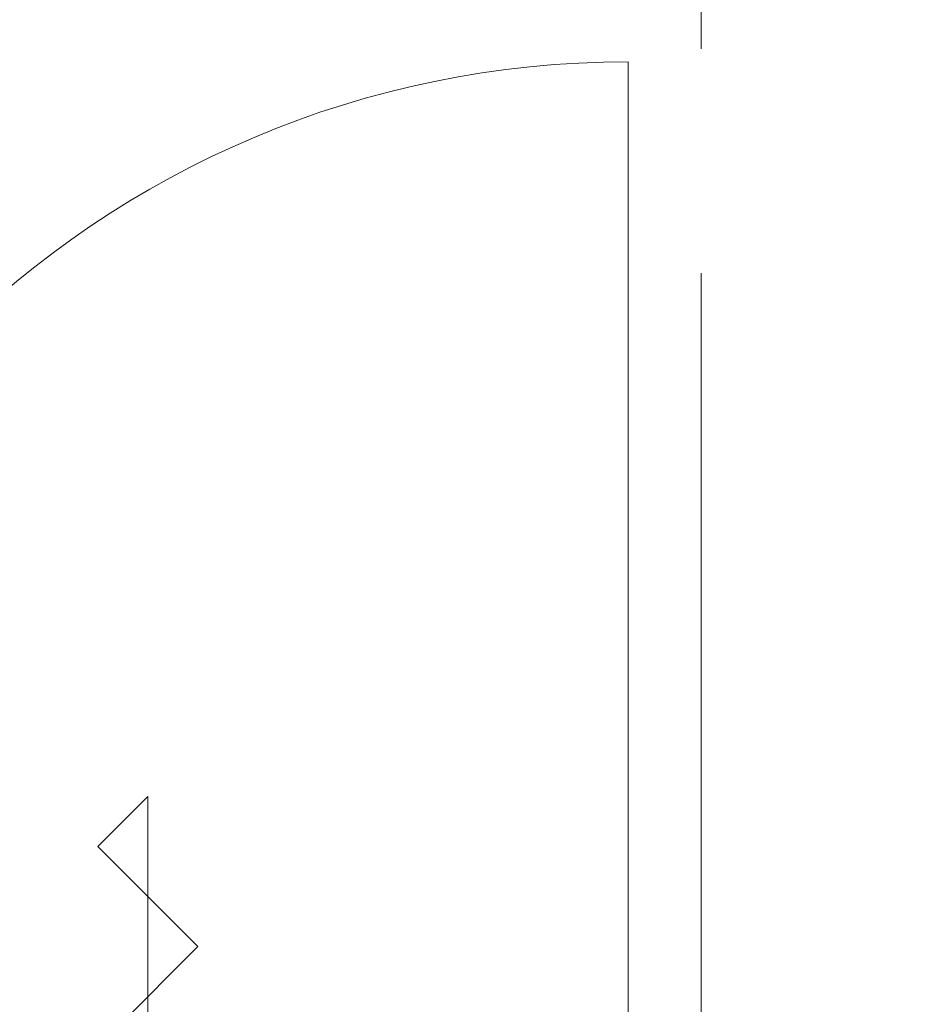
# Model space of a CAD drawing. Extents: x 3165 to 57695, y -7842 to 39081.
# Tile 148 of 248: x 37034 to 37674, y 34230 to 34926. Entities that reach past the tile are written whole.
import ezdxf

# ---------------------------------------------------------------- set-up
doc = ezdxf.new("R2010")
doc.units = 0
doc.header["$LTSCALE"] = 50
doc.linetypes.add('Onderlegger 3e verdieping$0$stramien', pattern=[22.225, 12.7, -3.175, 3.175, -3.175])
doc.layers.get('0').update_dxf_attribs({"linetype": 'CONTINUOUS'})
for name, color, linetype, lineweight in [('Onderlegger 3e verdieping$0$A-AREA-IDEN', 8, 'CONTINUOUS', 18), ('Onderlegger 3e verdieping$0$A-DETL-GENF', 8, 'CONTINUOUS', 18), ('Onderlegger 3e verdieping$0$A-DOOR', 8, 'CONTINUOUS', 25), ('Onderlegger 3e verdieping$0$A-GENM', 8, 'CONTINUOUS', 18), ('Onderlegger 3e verdieping$0$S-GRID', 8, 'CONTINUOUS', 18)]:
    doc.layers.add(name, color=color, linetype=linetype, lineweight=lineweight)
doc.styles.add('Onderlegger 3e verdieping$0$Tahoma_1', font='TAHOMA.TTF', dxfattribs={"height": 238.040123})

# ---------------------------------------------------------------- blocks, each defined once
blk = doc.blocks.new('Onderlegger 3e verdieping$0$32_KA_hout_67-114-enkele_deur_met dorpel - H630d-V114-Plotview 3e Verdieping - schaal 1 op 100')
at = {"layer": 'Onderlegger 3e verdieping$0$A-DETL-GENF'}
for p, q in [((0, 212.13), (-35.36, 176.78)), ((0, -212.13), (0, 212.13)), ((-35.36, 176.78), (35.36, 106.07)), ((35.36, 106.07), (-35.36, 35.36))]:
    blk.add_line(p, q, dxfattribs=at)
at = {"layer": 'Onderlegger 3e verdieping$0$A-GENM'}
blk.add_line((339.89, 52), (339.89, 732), dxfattribs=at)
blk.add_arc((339.89, 52), 680, 90, 180, dxfattribs=at)
blk = doc.blocks.new('Onderlegger 3e verdieping')
at = {"layer": 'Onderlegger 3e verdieping$0$S-GRID', "linetype": 'Onderlegger 3e verdieping$0$stramien'}
blk.add_line((37516.6, 38080.57), (37516.6, 989.47), dxfattribs=at)
at = {"layer": 'Onderlegger 3e verdieping$0$A-DOOR'}
blk.add_blockref('Onderlegger 3e verdieping$0$32_KA_hout_67-114-enkele_deur_met dorpel - H630d-V114-Plotview 3e Verdieping - schaal 1 op 100', (37124.95, 34164.45), dxfattribs=at)
at = {"layer": 'Onderlegger 3e verdieping$0$A-AREA-IDEN', "insert": (38462.15, 35399.8), "char_height": 238.0401, "width": 3228, "attachment_point": 2, "line_spacing_factor": 1.000232, "style": 'Onderlegger 3e verdieping$0$Tahoma_1'}
blk.add_mtext('Voorruimte Dames\\P11 m²', dxfattribs=at)

msp = doc.modelspace()

# ---------------------------------------------------------------- block references
msp.add_blockref('Onderlegger 3e verdieping', (0, 0))

doc.saveas('drawing.dxf')
